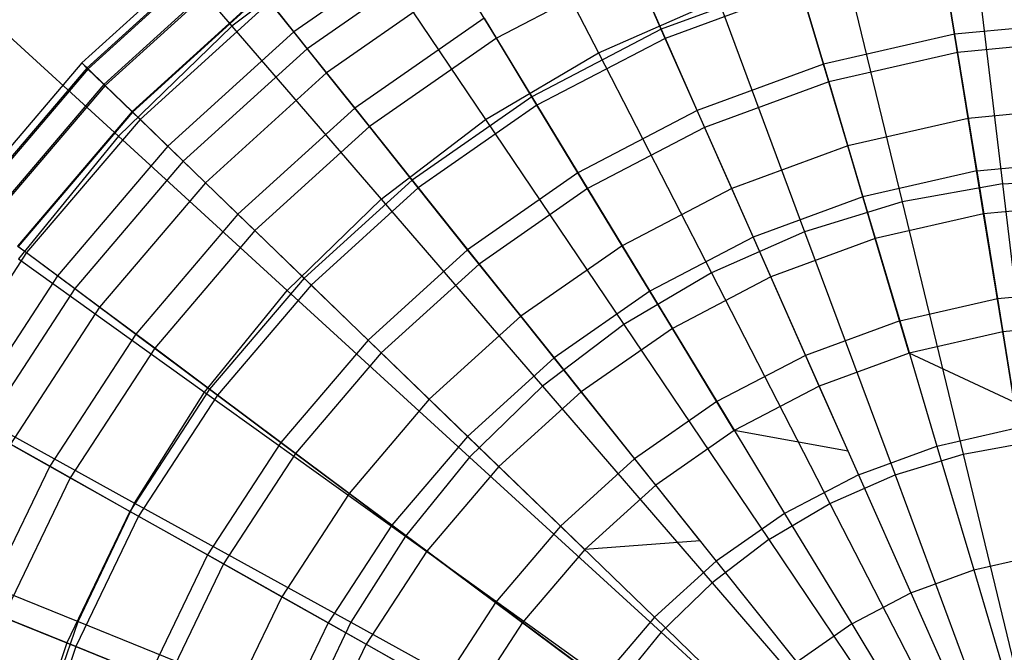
# Model space of a CAD drawing. Extents: x -6 to 6.5, y 0.1 to 12.5.
# Tile 31 of 44: x -1 to 0.2, y 6 to 6.8. Entities that reach past the tile are written whole.
import ezdxf

# ---------------------------------------------------------------- set-up
doc = ezdxf.new("R2010")
doc.units = 0
doc.header["$LTSCALE"] = 2.54
doc.layers.get('0').update_dxf_attribs({"color": 13, "linetype": 'CONTINUOUS'})

# ---------------------------------------------------------------- blocks, each defined once
blk = doc.blocks.new('GRUPUJ_1')
at = {"color": 0}
for p, q in [((5.4974, 6.9164, 17.6751), (5.6262, 6.6653, 17.806)), ((5.4974, 6.9164, 17.6751), (5.6262, 6.6653, 17.806)), ((5.0074, 6.8919, 17.528), (5.174, 6.6985, 17.6751)), ((5.0074, 6.8919, 17.528), (5.174, 6.6985, 17.6751)), ((5.3292, 6.817, 17.6751), (5.174, 6.6985, 17.6751)), ((5.3292, 6.817, 17.6751), (5.174, 6.6985, 17.6751)), ((5.3292, 6.817, 17.6751), (5.4868, 6.583, 17.806)), ((5.3292, 6.817, 17.6751), (5.4868, 6.583, 17.806)), ((5.1582, 6.8069, 10.487), (4.9887, 6.6529, 10.487)), ((5.1582, 6.8069, 10.487), (4.9887, 6.6529, 10.487)), ((5.4226, 6.8114, 9.2006), (5.2504, 6.6913, 9.2006)), ((5.4226, 6.8114, 9.2006), (5.2504, 6.6913, 9.2006)), ((6.0884, 6.8065, 17.806), (6.1245, 6.5036, 17.9176)), ((6.0884, 6.8065, 17.806), (6.1245, 6.5036, 17.9176)), ((5.1638, 6.7999, 10.8474), (4.9951, 6.6467, 10.8474)), ((5.1638, 6.7999, 10.8474), (4.9951, 6.6467, 10.8474)), ((5.1648, 6.7985, 10.1369), (4.9964, 6.6455, 10.1369)), ((5.1648, 6.7985, 10.1369), (4.9964, 6.6455, 10.1369)), ((5.6576, 6.7985, 12.4102), (5.7036, 6.6945, 12.7823)), ((5.6576, 6.7985, 12.4102), (5.7036, 6.6945, 12.7823)), ((6.0481, 6.7967, 12.7823), (6.0692, 6.666, 13.1492)), ((6.0481, 6.7967, 12.7823), (6.0692, 6.666, 13.1492)), ((5.4364, 6.7887, 12.0372), (5.2669, 6.6705, 12.0372)), ((5.4364, 6.7887, 12.0372), (5.2669, 6.6705, 12.0372)), ((6.0656, 6.6883, 8.3491), (6.05, 6.7847, 8.521)), ((6.0656, 6.6883, 8.3491), (6.05, 6.7847, 8.521)), ((5.1819, 6.7772, 11.2139), (5.016, 6.6265, 11.2139)), ((5.1819, 6.7772, 11.2139), (5.016, 6.6265, 11.2139)), ((5.1831, 6.7756, 9.8025), (5.0174, 6.6251, 9.8025)), ((5.1831, 6.7756, 9.8025), (5.0174, 6.6251, 9.8025)), ((5.6694, 6.7718, 8.7333), (5.5002, 6.6835, 8.7333)), ((5.6694, 6.7718, 8.7333), (5.5002, 6.6835, 8.7333)), ((5.7085, 6.6833, 8.521), (5.6694, 6.7718, 8.7333)), ((5.7085, 6.6833, 8.521), (5.6694, 6.7718, 8.7333)), ((5.9291, 6.7779, 17.806), (6.0008, 6.4814, 17.9176)), ((5.9291, 6.7779, 17.806), (6.0008, 6.4814, 17.9176)), ((5.4562, 6.7561, 8.9703), (5.2907, 6.6407, 8.9703)), ((5.4562, 6.7561, 8.9703), (5.2907, 6.6407, 8.9703)), ((5.5002, 6.6835, 8.7333), (5.4562, 6.7561, 8.9703)), ((5.5002, 6.6835, 8.7333), (5.4562, 6.7561, 8.9703)), ((5.8725, 6.7567, 12.7823), (5.7036, 6.6945, 12.7823)), ((5.8725, 6.7567, 12.7823), (5.7036, 6.6945, 12.7823)), ((5.8725, 6.7567, 12.7823), (5.9102, 6.6298, 13.1492)), ((5.8725, 6.7567, 12.7823), (5.9102, 6.6298, 13.1492)), ((5.876, 6.745, 8.521), (5.7085, 6.6833, 8.521)), ((5.876, 6.745, 8.521), (5.7085, 6.6833, 8.521)), ((5.9038, 6.6514, 8.3491), (5.876, 6.745, 8.521)), ((5.9038, 6.6514, 8.3491), (5.876, 6.745, 8.521)), ((4.8456, 6.7348, 17.528), (5.0339, 6.5625, 17.6751)), ((4.8456, 6.7348, 17.528), (5.0339, 6.5625, 17.6751)), ((5.212, 6.7394, 9.4892), (5.0507, 6.5929, 9.4892)), ((5.212, 6.7394, 9.4892), (5.0507, 6.5929, 9.4892)), ((5.2125, 6.7387, 11.5838), (5.0513, 6.5923, 11.5838)), ((5.2125, 6.7387, 11.5838), (5.0513, 6.5923, 11.5838)), ((5.2504, 6.6913, 9.2006), (5.212, 6.7394, 9.4892)), ((5.2504, 6.6913, 9.2006), (5.212, 6.7394, 9.4892)), ((5.6262, 6.6653, 17.806), (5.7743, 6.7306, 17.806)), ((5.6262, 6.6653, 17.806), (5.7743, 6.7306, 17.806)), ((5.7743, 6.7306, 17.806), (5.8805, 6.4446, 17.9176)), ((5.7743, 6.7306, 17.806), (5.8805, 6.4446, 17.9176)), ((5.2206, 6.7286, 11.6623), (5.0606, 6.5832, 11.6623)), ((5.2206, 6.7286, 11.6623), (5.0606, 6.5832, 11.6623)), ((5.2206, 6.7286, 11.6623), (5.2669, 6.6705, 12.0372)), ((5.2206, 6.7286, 11.6623), (5.2669, 6.6705, 12.0372)), ((5.4851, 6.7084, 12.4102), (5.3255, 6.5971, 12.4102)), ((5.4851, 6.7084, 12.4102), (5.3255, 6.5971, 12.4102)), ((5.4851, 6.7084, 12.4102), (5.544, 6.6112, 12.7823)), ((5.4851, 6.7084, 12.4102), (5.544, 6.6112, 12.7823)), ((5.174, 6.6985, 17.6751), (5.0339, 6.5625, 17.6751)), ((5.174, 6.6985, 17.6751), (5.0339, 6.5625, 17.6751)), ((5.174, 6.6985, 17.6751), (5.3582, 6.4848, 17.806)), ((5.174, 6.6985, 17.6751), (5.3582, 6.4848, 17.806)), ((5.7036, 6.6945, 12.7823), (5.544, 6.6112, 12.7823)), ((5.7036, 6.6945, 12.7823), (5.544, 6.6112, 12.7823)), ((5.7036, 6.6945, 12.7823), (5.7572, 6.5734, 13.1492)), ((5.7036, 6.6945, 12.7823), (5.7572, 6.5734, 13.1492)), ((6.2308, 6.7043, 8.3491), (6.0656, 6.6883, 8.3491)), ((6.2308, 6.7043, 8.3491), (6.0656, 6.6883, 8.3491)), ((5.2504, 6.6913, 9.2006), (5.0949, 6.5501, 9.2006)), ((5.2504, 6.6913, 9.2006), (5.0949, 6.5501, 9.2006)), ((5.2907, 6.6407, 8.9703), (5.2504, 6.6913, 9.2006)), ((5.2907, 6.6407, 8.9703), (5.2504, 6.6913, 9.2006)), ((5.5002, 6.6835, 8.7333), (5.3437, 6.5743, 8.7333)), ((5.5002, 6.6835, 8.7333), (5.3437, 6.5743, 8.7333)), ((5.5503, 6.6008, 8.521), (5.5002, 6.6835, 8.7333)), ((5.5503, 6.6008, 8.521), (5.5002, 6.6835, 8.7333)), ((5.7085, 6.6833, 8.521), (5.5503, 6.6008, 8.521)), ((5.7085, 6.6833, 8.521), (5.5503, 6.6008, 8.521)), ((5.748, 6.5941, 8.3491), (5.7085, 6.6833, 8.521)), ((5.748, 6.5941, 8.3491), (5.7085, 6.6833, 8.521)), ((6.0656, 6.6883, 8.3491), (5.9038, 6.6514, 8.3491)), ((6.0656, 6.6883, 8.3491), (5.9038, 6.6514, 8.3491)), ((6.0824, 6.5844, 8.1971), (6.0656, 6.6883, 8.3491)), ((6.0824, 6.5844, 8.1971), (6.0656, 6.6883, 8.3491)), ((6.2315, 6.6817, 13.1492), (6.0692, 6.666, 13.1492)), ((6.2315, 6.6817, 13.1492), (6.0692, 6.666, 13.1492)), ((5.2669, 6.6705, 12.0372), (5.114, 6.5316, 12.0372)), ((5.2669, 6.6705, 12.0372), (5.114, 6.5316, 12.0372)), ((5.2669, 6.6705, 12.0372), (5.3255, 6.5971, 12.4102)), ((5.2669, 6.6705, 12.0372), (5.3255, 6.5971, 12.4102)), ((5.4868, 6.583, 17.806), (5.6262, 6.6653, 17.806)), ((5.4868, 6.583, 17.806), (5.6262, 6.6653, 17.806)), ((5.6262, 6.6653, 17.806), (5.7655, 6.394, 17.9176)), ((5.6262, 6.6653, 17.806), (5.7655, 6.394, 17.9176)), ((6.0692, 6.666, 13.1492), (5.9102, 6.6298, 13.1492)), ((6.0692, 6.666, 13.1492), (5.9102, 6.6298, 13.1492)), ((6.0692, 6.666, 13.1492), (6.0929, 6.5196, 13.5033)), ((6.0692, 6.666, 13.1492), (6.0929, 6.5196, 13.5033)), ((4.9887, 6.6529, 10.487), (4.8403, 6.4786, 10.487)), ((4.9887, 6.6529, 10.487), (4.8403, 6.4786, 10.487)), ((4.9951, 6.6467, 10.8474), (4.8474, 6.4732, 10.8474)), ((4.9951, 6.6467, 10.8474), (4.8474, 6.4732, 10.8474)), ((4.9964, 6.6455, 10.1369), (4.8488, 6.4722, 10.1369)), ((4.9964, 6.6455, 10.1369), (4.8488, 6.4722, 10.1369)), ((4.9887, 6.6529, 10.487), (4.9951, 6.6467, 10.8474)), ((4.9964, 6.6455, 10.1369), (4.9887, 6.6529, 10.487)), ((4.9887, 6.6529, 10.487), (4.9951, 6.6467, 10.8474)), ((4.9964, 6.6455, 10.1369), (4.9887, 6.6529, 10.487)), ((4.9951, 6.6467, 10.8474), (5.016, 6.6265, 11.2139)), ((4.9951, 6.6467, 10.8474), (5.016, 6.6265, 11.2139)), ((5.0174, 6.6251, 9.8025), (4.9964, 6.6455, 10.1369)), ((5.0174, 6.6251, 9.8025), (4.9964, 6.6455, 10.1369)), ((5.9038, 6.6514, 8.3491), (5.748, 6.5941, 8.3491)), ((5.9038, 6.6514, 8.3491), (5.748, 6.5941, 8.3491)), ((5.9337, 6.5505, 8.1971), (5.9038, 6.6514, 8.3491)), ((5.9337, 6.5505, 8.1971), (5.9038, 6.6514, 8.3491)), ((5.2907, 6.6407, 8.9703), (5.1414, 6.5051, 8.9703)), ((5.2907, 6.6407, 8.9703), (5.1414, 6.5051, 8.9703)), ((5.3437, 6.5743, 8.7333), (5.2907, 6.6407, 8.9703)), ((5.3437, 6.5743, 8.7333), (5.2907, 6.6407, 8.9703)), ((5.016, 6.6265, 11.2139), (4.8707, 6.4559, 11.2139)), ((5.016, 6.6265, 11.2139), (4.8707, 6.4559, 11.2139)), ((5.0174, 6.6251, 9.8025), (4.8723, 6.4547, 9.8025)), ((5.0174, 6.6251, 9.8025), (4.8723, 6.4547, 9.8025)), ((5.016, 6.6265, 11.2139), (5.0513, 6.5923, 11.5838)), ((5.016, 6.6265, 11.2139), (5.0513, 6.5923, 11.5838)), ((5.0507, 6.5929, 9.4892), (5.0174, 6.6251, 9.8025)), ((5.0507, 6.5929, 9.4892), (5.0174, 6.6251, 9.8025)), ((5.9102, 6.6298, 13.1492), (5.7572, 6.5734, 13.1492)), ((5.9102, 6.6298, 13.1492), (5.7572, 6.5734, 13.1492)), ((5.9102, 6.6298, 13.1492), (5.9524, 6.4875, 13.5033)), ((5.9102, 6.6298, 13.1492), (5.9524, 6.4875, 13.5033)), ((5.544, 6.6112, 12.7823), (5.3963, 6.5082, 12.7823)), ((5.544, 6.6112, 12.7823), (5.3963, 6.5082, 12.7823)), ((5.544, 6.6112, 12.7823), (5.6126, 6.498, 13.1492)), ((5.544, 6.6112, 12.7823), (5.6126, 6.498, 13.1492)), ((5.3255, 6.5971, 12.4102), (5.1814, 6.4663, 12.4102)), ((5.3255, 6.5971, 12.4102), (5.1814, 6.4663, 12.4102)), ((5.3255, 6.5971, 12.4102), (5.3963, 6.5082, 12.7823)), ((5.3255, 6.5971, 12.4102), (5.3963, 6.5082, 12.7823)), ((5.5503, 6.6008, 8.521), (5.4039, 6.4987, 8.521)), ((5.5503, 6.6008, 8.521), (5.4039, 6.4987, 8.521)), ((5.6009, 6.5173, 8.3491), (5.5503, 6.6008, 8.521)), ((5.6009, 6.5173, 8.3491), (5.5503, 6.6008, 8.521)), ((6.2341, 6.5991, 8.1971), (6.0824, 6.5844, 8.1971)), ((6.2341, 6.5991, 8.1971), (6.0824, 6.5844, 8.1971)), ((5.0507, 6.5929, 9.4892), (4.9094, 6.4269, 9.4892)), ((5.0507, 6.5929, 9.4892), (4.9094, 6.4269, 9.4892)), ((5.0513, 6.5923, 11.5838), (4.9101, 6.4264, 11.5838)), ((5.0513, 6.5923, 11.5838), (4.9101, 6.4264, 11.5838)), ((5.0949, 6.5501, 9.2006), (5.0507, 6.5929, 9.4892)), ((5.0949, 6.5501, 9.2006), (5.0507, 6.5929, 9.4892)), ((5.0513, 6.5923, 11.5838), (5.0606, 6.5832, 11.6623)), ((5.0513, 6.5923, 11.5838), (5.0606, 6.5832, 11.6623)), ((5.748, 6.5941, 8.3491), (5.6009, 6.5173, 8.3491)), ((5.748, 6.5941, 8.3491), (5.6009, 6.5173, 8.3491)), ((5.7906, 6.4979, 8.1971), (5.748, 6.5941, 8.3491)), ((5.7906, 6.4979, 8.1971), (5.748, 6.5941, 8.3491)), ((6.0824, 6.5844, 8.1971), (5.9337, 6.5505, 8.1971)), ((6.0824, 6.5844, 8.1971), (5.9337, 6.5505, 8.1971)), ((6.1014, 6.4666, 8.0529), (6.0824, 6.5844, 8.1971)), ((6.1014, 6.4666, 8.0529), (6.0824, 6.5844, 8.1971)), ((5.0606, 6.5832, 11.6623), (4.9205, 6.4187, 11.6623)), ((5.0606, 6.5832, 11.6623), (4.9205, 6.4187, 11.6623)), ((5.0606, 6.5832, 11.6623), (5.114, 6.5316, 12.0372)), ((5.0606, 6.5832, 11.6623), (5.114, 6.5316, 12.0372)), ((5.3437, 6.5743, 8.7333), (5.2024, 6.446, 8.7333)), ((5.3437, 6.5743, 8.7333), (5.2024, 6.446, 8.7333)), ((5.4039, 6.4987, 8.521), (5.3437, 6.5743, 8.7333)), ((5.4039, 6.4987, 8.521), (5.3437, 6.5743, 8.7333)), ((5.3582, 6.4848, 17.806), (5.4868, 6.583, 17.806)), ((5.3582, 6.4848, 17.806), (5.4868, 6.583, 17.806)), ((5.4868, 6.583, 17.806), (5.6573, 6.33, 17.9176)), ((5.4868, 6.583, 17.806), (5.6573, 6.33, 17.9176)), ((5.7572, 6.5734, 13.1492), (5.6126, 6.498, 13.1492)), ((5.7572, 6.5734, 13.1492), (5.6126, 6.498, 13.1492)), ((5.7572, 6.5734, 13.1492), (5.8172, 6.4378, 13.5033)), ((5.7572, 6.5734, 13.1492), (5.8172, 6.4378, 13.5033)), ((5.0339, 6.5625, 17.6751), (4.9108, 6.4109, 17.6751)), ((5.0339, 6.5625, 17.6751), (4.9108, 6.4109, 17.6751)), ((5.0339, 6.5625, 17.6751), (5.2421, 6.3721, 17.806)), ((5.0339, 6.5625, 17.6751), (5.2421, 6.3721, 17.806)), ((5.0949, 6.5501, 9.2006), (4.9587, 6.3902, 9.2006)), ((5.0949, 6.5501, 9.2006), (4.9587, 6.3902, 9.2006)), ((5.1414, 6.5051, 8.9703), (5.0949, 6.5501, 9.2006)), ((5.1414, 6.5051, 8.9703), (5.0949, 6.5501, 9.2006)), ((5.9337, 6.5505, 8.1971), (5.7906, 6.4979, 8.1971)), ((5.9337, 6.5505, 8.1971), (5.7906, 6.4979, 8.1971)), ((5.9677, 6.436, 8.0529), (5.9337, 6.5505, 8.1971)), ((5.9677, 6.436, 8.0529), (5.9337, 6.5505, 8.1971)), ((5.114, 6.5316, 12.0372), (4.98, 6.3743, 12.0372)), ((5.114, 6.5316, 12.0372), (4.98, 6.3743, 12.0372)), ((5.114, 6.5316, 12.0372), (5.1814, 6.4663, 12.4102)), ((5.114, 6.5316, 12.0372), (5.1814, 6.4663, 12.4102)), ((6.0929, 6.5196, 13.5033), (6.2363, 6.5334, 13.5033)), ((6.0929, 6.5196, 13.5033), (6.2363, 6.5334, 13.5033)), ((5.6009, 6.5173, 8.3491), (5.4648, 6.4224, 8.3491)), ((5.6009, 6.5173, 8.3491), (5.4648, 6.4224, 8.3491)), ((5.6555, 6.4273, 8.1971), (5.6009, 6.5173, 8.3491)), ((5.6555, 6.4273, 8.1971), (5.6009, 6.5173, 8.3491)), ((6.0929, 6.5196, 13.5033), (5.9524, 6.4875, 13.5033)), ((6.0929, 6.5196, 13.5033), (5.9524, 6.4875, 13.5033)), ((6.0929, 6.5196, 13.5033), (6.1183, 6.3621, 13.8336)), ((6.0929, 6.5196, 13.5033), (6.1183, 6.3621, 13.8336)), ((5.1414, 6.5051, 8.9703), (5.0106, 6.3514, 8.9703)), ((5.1414, 6.5051, 8.9703), (5.0106, 6.3514, 8.9703)), ((5.2024, 6.446, 8.7333), (5.1414, 6.5051, 8.9703)), ((5.2024, 6.446, 8.7333), (5.1414, 6.5051, 8.9703)), ((5.3963, 6.5082, 12.7823), (5.2631, 6.3872, 12.7823)), ((5.3963, 6.5082, 12.7823), (5.2631, 6.3872, 12.7823)), ((5.3963, 6.5082, 12.7823), (5.4789, 6.4047, 13.1492)), ((5.3963, 6.5082, 12.7823), (5.4789, 6.4047, 13.1492)), ((6.1245, 6.5036, 17.9176), (6.0008, 6.4814, 17.9176)), ((6.1245, 6.5036, 17.9176), (6.0008, 6.4814, 17.9176)), ((6.1245, 6.5036, 17.9176), (6.25, 6.511, 17.9176)), ((6.1245, 6.5036, 17.9176), (6.25, 6.511, 17.9176)), ((6.1245, 6.5036, 17.9176), (6.1624, 6.1856, 18.0061)), ((6.1245, 6.5036, 17.9176), (6.1624, 6.1856, 18.0061)), ((5.4039, 6.4987, 8.521), (5.2718, 6.3787, 8.521)), ((5.4039, 6.4987, 8.521), (5.2718, 6.3787, 8.521)), ((5.4648, 6.4224, 8.3491), (5.4039, 6.4987, 8.521)), ((5.4648, 6.4224, 8.3491), (5.4039, 6.4987, 8.521)), ((5.6126, 6.498, 13.1492), (5.4789, 6.4047, 13.1492)), ((5.6126, 6.498, 13.1492), (5.4789, 6.4047, 13.1492)), ((5.6126, 6.498, 13.1492), (5.6895, 6.3711, 13.5033)), ((5.6126, 6.498, 13.1492), (5.6895, 6.3711, 13.5033)), ((5.7906, 6.4979, 8.1971), (5.6555, 6.4273, 8.1971)), ((5.7906, 6.4979, 8.1971), (5.6555, 6.4273, 8.1971)), ((5.839, 6.3887, 8.0529), (5.7906, 6.4979, 8.1971)), ((5.839, 6.3887, 8.0529), (5.7906, 6.4979, 8.1971)), ((5.9524, 6.4875, 13.5033), (5.8172, 6.4378, 13.5033)), ((5.9524, 6.4875, 13.5033), (5.8172, 6.4378, 13.5033)), ((5.9524, 6.4875, 13.5033), (5.9978, 6.3346, 13.8336)), ((5.9524, 6.4875, 13.5033), (5.9978, 6.3346, 13.8336)), ((5.2421, 6.3721, 17.806), (5.3582, 6.4848, 17.806)), ((5.2421, 6.3721, 17.806), (5.3582, 6.4848, 17.806)), ((5.3582, 6.4848, 17.806), (5.5573, 6.2538, 17.9176)), ((5.3582, 6.4848, 17.806), (5.5573, 6.2538, 17.9176)), ((6.0008, 6.4814, 17.9176), (5.8805, 6.4446, 17.9176)), ((6.0008, 6.4814, 17.9176), (5.8805, 6.4446, 17.9176)), ((6.0008, 6.4814, 17.9176), (6.076, 6.17, 18.0061)), ((6.0008, 6.4814, 17.9176), (6.076, 6.17, 18.0061)), ((6.238, 6.4797, 8.0529), (6.1014, 6.4666, 8.0529)), ((6.238, 6.4797, 8.0529), (6.1014, 6.4666, 8.0529)), ((5.1814, 6.4663, 12.4102), (5.0553, 6.3181, 12.4102)), ((5.1814, 6.4663, 12.4102), (5.0553, 6.3181, 12.4102)), ((5.1814, 6.4663, 12.4102), (5.2631, 6.3872, 12.7823)), ((5.1814, 6.4663, 12.4102), (5.2631, 6.3872, 12.7823)), ((6.1014, 6.4666, 8.0529), (5.9677, 6.436, 8.0529)), ((6.1014, 6.4666, 8.0529), (5.9677, 6.436, 8.0529)), ((6.125, 6.3211, 7.8912), (6.1014, 6.4666, 8.0529)), ((6.125, 6.3211, 7.8912), (6.1014, 6.4666, 8.0529)), ((5.2024, 6.446, 8.7333), (5.0787, 6.3007, 8.7333)), ((5.2024, 6.446, 8.7333), (5.0787, 6.3007, 8.7333)), ((5.2718, 6.3787, 8.521), (5.2024, 6.446, 8.7333)), ((5.2718, 6.3787, 8.521), (5.2024, 6.446, 8.7333)), ((5.8805, 6.4446, 17.9176), (5.7655, 6.394, 17.9176)), ((5.8805, 6.4446, 17.9176), (5.7655, 6.394, 17.9176)), ((5.8805, 6.4446, 17.9176), (5.9921, 6.1444, 18.0061)), ((5.8805, 6.4446, 17.9176), (5.9921, 6.1444, 18.0061)), ((4.9587, 6.3902, 9.2006), (4.9094, 6.4269, 9.4892)), ((4.9587, 6.3902, 9.2006), (4.9094, 6.4269, 9.4892)), ((4.9101, 6.4264, 11.5838), (4.9205, 6.4187, 11.6623)), ((4.9101, 6.4264, 11.5838), (4.9205, 6.4187, 11.6623)), ((5.6555, 6.4273, 8.1971), (5.5304, 6.3401, 8.1971)), ((5.6555, 6.4273, 8.1971), (5.5304, 6.3401, 8.1971)), ((5.7174, 6.3252, 8.0529), (5.6555, 6.4273, 8.1971)), ((5.7174, 6.3252, 8.0529), (5.6555, 6.4273, 8.1971)), ((5.8172, 6.4378, 13.5033), (5.6895, 6.3711, 13.5033)), ((5.8172, 6.4378, 13.5033), (5.6895, 6.3711, 13.5033)), ((5.8172, 6.4378, 13.5033), (5.8818, 6.2919, 13.8336)), ((5.8172, 6.4378, 13.5033), (5.8818, 6.2919, 13.8336)), ((5.9677, 6.436, 8.0529), (5.839, 6.3887, 8.0529)), ((5.9677, 6.436, 8.0529), (5.839, 6.3887, 8.0529)), ((6.0096, 6.2947, 7.8912), (5.9677, 6.436, 8.0529)), ((6.0096, 6.2947, 7.8912), (5.9677, 6.436, 8.0529)), ((4.9205, 6.4187, 11.6623), (4.8026, 6.2375, 11.6623)), ((4.9205, 6.4187, 11.6623), (4.8026, 6.2375, 11.6623)), ((4.9205, 6.4187, 11.6623), (4.98, 6.3743, 12.0372)), ((4.9205, 6.4187, 11.6623), (4.98, 6.3743, 12.0372)), ((5.4648, 6.4224, 8.3491), (5.3419, 6.3108, 8.3491)), ((5.4648, 6.4224, 8.3491), (5.3419, 6.3108, 8.3491)), ((5.5304, 6.3401, 8.1971), (5.4648, 6.4224, 8.3491)), ((5.5304, 6.3401, 8.1971), (5.4648, 6.4224, 8.3491)), ((4.9108, 6.4109, 17.6751), (5.1401, 6.2464, 17.806)), ((4.9108, 6.4109, 17.6751), (5.1401, 6.2464, 17.806)), ((5.4789, 6.4047, 13.1492), (5.3582, 6.2951, 13.1492)), ((5.4789, 6.4047, 13.1492), (5.3582, 6.2951, 13.1492)), ((5.4789, 6.4047, 13.1492), (5.5714, 6.2887, 13.5033)), ((5.4789, 6.4047, 13.1492), (5.5714, 6.2887, 13.5033)), ((4.9587, 6.3902, 9.2006), (4.8442, 6.2141, 9.2006)), ((4.9587, 6.3902, 9.2006), (4.8442, 6.2141, 9.2006)), ((5.0106, 6.3514, 8.9703), (4.9587, 6.3902, 9.2006)), ((5.0106, 6.3514, 8.9703), (4.9587, 6.3902, 9.2006)), ((5.7655, 6.394, 17.9176), (5.6573, 6.33, 17.9176)), ((5.7655, 6.394, 17.9176), (5.6573, 6.33, 17.9176)), ((5.7655, 6.394, 17.9176), (5.9117, 6.109, 18.0061)), ((5.7655, 6.394, 17.9176), (5.9117, 6.109, 18.0061)), ((5.2631, 6.3872, 12.7823), (5.1464, 6.2501, 12.7823)), ((5.2631, 6.3872, 12.7823), (5.1464, 6.2501, 12.7823)), ((5.2718, 6.3787, 8.521), (5.1562, 6.2428, 8.521)), ((5.2718, 6.3787, 8.521), (5.1562, 6.2428, 8.521)), ((5.2631, 6.3872, 12.7823), (5.3582, 6.2951, 13.1492)), ((5.2631, 6.3872, 12.7823), (5.3582, 6.2951, 13.1492)), ((5.3419, 6.3108, 8.3491), (5.2718, 6.3787, 8.521)), ((5.3419, 6.3108, 8.3491), (5.2718, 6.3787, 8.521)), ((5.839, 6.3887, 8.0529), (5.7174, 6.3252, 8.0529)), ((5.839, 6.3887, 8.0529), (5.7174, 6.3252, 8.0529)), ((5.8986, 6.2539, 7.8912), (5.839, 6.3887, 8.0529)), ((5.8986, 6.2539, 7.8912), (5.839, 6.3887, 8.0529)), ((4.98, 6.3743, 12.0372), (4.8673, 6.2011, 12.0372)), ((4.98, 6.3743, 12.0372), (4.8673, 6.2011, 12.0372)), ((4.98, 6.3743, 12.0372), (5.0553, 6.3181, 12.4102)), ((4.98, 6.3743, 12.0372), (5.0553, 6.3181, 12.4102)), ((5.1401, 6.2464, 17.806), (5.2421, 6.3721, 17.806)), ((5.1401, 6.2464, 17.806), (5.2421, 6.3721, 17.806)), ((5.2421, 6.3721, 17.806), (5.4671, 6.1662, 17.9176)), ((5.2421, 6.3721, 17.806), (5.4671, 6.1662, 17.9176)), ((5.6895, 6.3711, 13.5033), (5.5714, 6.2887, 13.5033)), ((5.6895, 6.3711, 13.5033), (5.5714, 6.2887, 13.5033)), ((5.6895, 6.3711, 13.5033), (5.7722, 6.2348, 13.8336)), ((5.6895, 6.3711, 13.5033), (5.7722, 6.2348, 13.8336)), ((6.1183, 6.3621, 13.8336), (6.2414, 6.374, 13.8336)), ((6.1183, 6.3621, 13.8336), (6.2414, 6.374, 13.8336)), ((5.9978, 6.3346, 13.8336), (6.1183, 6.3621, 13.8336)), ((5.9978, 6.3346, 13.8336), (6.1183, 6.3621, 13.8336)), ((6.1183, 6.3621, 13.8336), (6.1441, 6.2028, 14.1239)), ((6.1183, 6.3621, 13.8336), (6.1441, 6.2028, 14.1239)), ((5.0106, 6.3514, 8.9703), (4.9006, 6.1824, 8.9703)), ((5.0106, 6.3514, 8.9703), (4.9006, 6.1824, 8.9703)), ((5.0787, 6.3007, 8.7333), (5.0106, 6.3514, 8.9703)), ((5.0787, 6.3007, 8.7333), (5.0106, 6.3514, 8.9703)), ((5.5304, 6.3401, 8.1971), (5.4175, 6.2376, 8.1971)), ((5.5304, 6.3401, 8.1971), (5.4175, 6.2376, 8.1971)), ((5.6049, 6.2467, 8.0529), (5.5304, 6.3401, 8.1971)), ((5.6049, 6.2467, 8.0529), (5.5304, 6.3401, 8.1971)), ((5.6573, 6.33, 17.9176), (5.5573, 6.2538, 17.9176)), ((5.6573, 6.33, 17.9176), (5.5573, 6.2538, 17.9176)), ((5.6573, 6.33, 17.9176), (5.8362, 6.0644, 18.0061)), ((5.6573, 6.33, 17.9176), (5.8362, 6.0644, 18.0061)), ((5.9978, 6.3346, 13.8336), (5.8818, 6.2919, 13.8336)), ((5.9978, 6.3346, 13.8336), (5.8818, 6.2919, 13.8336)), ((5.9978, 6.3346, 13.8336), (6.0437, 6.1799, 14.1239)), ((5.9978, 6.3346, 13.8336), (6.0437, 6.1799, 14.1239)), ((6.2427, 6.3324, 7.8912), (6.125, 6.3211, 7.8912)), ((5.0553, 6.3181, 12.4102), (4.9491, 6.155, 12.4102)), ((5.0553, 6.3181, 12.4102), (4.9491, 6.155, 12.4102)), ((5.0553, 6.3181, 12.4102), (5.1464, 6.2501, 12.7823)), ((5.0553, 6.3181, 12.4102), (5.1464, 6.2501, 12.7823)), ((5.7174, 6.3252, 8.0529), (5.6049, 6.2467, 8.0529)), ((5.7174, 6.3252, 8.0529), (5.6049, 6.2467, 8.0529)), ((5.7938, 6.1992, 7.8912), (5.7174, 6.3252, 8.0529)), ((5.7938, 6.1992, 7.8912), (5.7174, 6.3252, 8.0529)), ((6.125, 6.3211, 7.8912), (6.0096, 6.2947, 7.8912)), ((6.125, 6.3211, 7.8912), (6.0096, 6.2947, 7.8912)), ((6.139, 6.2341, 7.7802), (6.125, 6.3211, 7.8912)), ((5.3419, 6.3108, 8.3491), (5.2344, 6.1845, 8.3491)), ((5.3419, 6.3108, 8.3491), (5.2344, 6.1845, 8.3491)), ((5.4175, 6.2376, 8.1971), (5.3419, 6.3108, 8.3491)), ((5.4175, 6.2376, 8.1971), (5.3419, 6.3108, 8.3491)), ((5.0787, 6.3007, 8.7333), (4.9745, 6.1407, 8.7333)), ((5.0787, 6.3007, 8.7333), (4.9745, 6.1407, 8.7333)), ((5.1562, 6.2428, 8.521), (5.0787, 6.3007, 8.7333)), ((5.1562, 6.2428, 8.521), (5.0787, 6.3007, 8.7333)), ((5.3582, 6.2951, 13.1492), (5.2525, 6.1709, 13.1492)), ((5.3582, 6.2951, 13.1492), (5.2525, 6.1709, 13.1492)), ((5.3582, 6.2951, 13.1492), (5.4648, 6.1919, 13.5033)), ((5.3582, 6.2951, 13.1492), (5.4648, 6.1919, 13.5033)), ((6.0096, 6.2947, 7.8912), (5.8986, 6.2539, 7.8912)), ((6.139, 6.2341, 7.7802), (6.0096, 6.2947, 7.8912)), ((5.5714, 6.2887, 13.5033), (5.4648, 6.1919, 13.5033)), ((5.5714, 6.2887, 13.5033), (5.4648, 6.1919, 13.5033)), ((5.5714, 6.2887, 13.5033), (5.6708, 6.164, 13.8336)), ((5.5714, 6.2887, 13.5033), (5.6708, 6.164, 13.8336)), ((5.8818, 6.2919, 13.8336), (5.7722, 6.2348, 13.8336)), ((5.8818, 6.2919, 13.8336), (5.7722, 6.2348, 13.8336)), ((5.8818, 6.2919, 13.8336), (5.9471, 6.1443, 14.1239)), ((5.8818, 6.2919, 13.8336), (5.9471, 6.1443, 14.1239)), ((4.8066, 6.2457, 17.6751), (5.0537, 6.1095, 17.806)), ((4.8066, 6.2457, 17.6751), (5.0537, 6.1095, 17.806)), ((5.1464, 6.2501, 12.7823), (5.0482, 6.0992, 12.7823)), ((5.1464, 6.2501, 12.7823), (5.0482, 6.0992, 12.7823)), ((5.0537, 6.1095, 17.806), (5.1401, 6.2464, 17.806)), ((5.0537, 6.1095, 17.806), (5.1401, 6.2464, 17.806)), ((5.1401, 6.2464, 17.806), (5.3879, 6.0686, 17.9176)), ((5.1401, 6.2464, 17.806), (5.3879, 6.0686, 17.9176)), ((5.1464, 6.2501, 12.7823), (5.2525, 6.1709, 13.1492)), ((5.1464, 6.2501, 12.7823), (5.2525, 6.1709, 13.1492)), ((5.5573, 6.2538, 17.9176), (5.4671, 6.1662, 17.9176)), ((5.5573, 6.2538, 17.9176), (5.4671, 6.1662, 17.9176)), ((5.6049, 6.2467, 8.0529), (5.5033, 6.1545, 8.0529)), ((5.6049, 6.2467, 8.0529), (5.5033, 6.1545, 8.0529)), ((5.5573, 6.2538, 17.9176), (5.7664, 6.0111, 18.0061)), ((5.5573, 6.2538, 17.9176), (5.7664, 6.0111, 18.0061)), ((5.6968, 6.1315, 7.8912), (5.6049, 6.2467, 8.0529)), ((5.6968, 6.1315, 7.8912), (5.6049, 6.2467, 8.0529)), ((5.8986, 6.2539, 7.8912), (5.7938, 6.1992, 7.8912)), ((5.8986, 6.2539, 7.8912), (5.7938, 6.1992, 7.8912)), ((5.9343, 6.1734, 7.7802), (5.8986, 6.2539, 7.8912)), ((5.1562, 6.2428, 8.521), (5.0588, 6.0933, 8.521)), ((5.1562, 6.2428, 8.521), (5.0588, 6.0933, 8.521)), ((5.2344, 6.1845, 8.3491), (5.1562, 6.2428, 8.521)), ((5.2344, 6.1845, 8.3491), (5.1562, 6.2428, 8.521)), ((5.4175, 6.2376, 8.1971), (5.3187, 6.1215, 8.1971)), ((5.4175, 6.2376, 8.1971), (5.3187, 6.1215, 8.1971)), ((5.5033, 6.1545, 8.0529), (5.4175, 6.2376, 8.1971)), ((5.5033, 6.1545, 8.0529), (5.4175, 6.2376, 8.1971)), ((5.7722, 6.2348, 13.8336), (5.6708, 6.164, 13.8336)), ((5.7722, 6.2348, 13.8336), (5.6708, 6.164, 13.8336)), ((5.7722, 6.2348, 13.8336), (5.8559, 6.0967, 14.1239)), ((5.7722, 6.2348, 13.8336), (5.8559, 6.0967, 14.1239)), ((4.9491, 6.155, 12.4102), (4.8673, 6.2011, 12.0372)), ((4.9491, 6.155, 12.4102), (4.8673, 6.2011, 12.0372)), ((5.7938, 6.1992, 7.8912), (5.6968, 6.1315, 7.8912)), ((5.9343, 6.1734, 7.7802), (5.7938, 6.1992, 7.8912)), ((6.0437, 6.1799, 14.1239), (6.1441, 6.2028, 14.1239)), ((6.0437, 6.1799, 14.1239), (6.1441, 6.2028, 14.1239)), ((5.2344, 6.1845, 8.3491), (5.1438, 6.0454, 8.3491)), ((5.2344, 6.1845, 8.3491), (5.1438, 6.0454, 8.3491)), ((5.3187, 6.1215, 8.1971), (5.2344, 6.1845, 8.3491)), ((5.3187, 6.1215, 8.1971), (5.2344, 6.1845, 8.3491)), ((5.4648, 6.1919, 13.5033), (5.3714, 6.0822, 13.5033)), ((5.4648, 6.1919, 13.5033), (5.3714, 6.0822, 13.5033)), ((5.4648, 6.1919, 13.5033), (5.5793, 6.0809, 13.8336)), ((5.4648, 6.1919, 13.5033), (5.5793, 6.0809, 13.8336)), ((6.076, 6.17, 18.0061), (6.1624, 6.1856, 18.0061)), ((6.076, 6.17, 18.0061), (6.1624, 6.1856, 18.0061)), ((4.9006, 6.1824, 8.9703), (4.9745, 6.1407, 8.7333)), ((4.9006, 6.1824, 8.9703), (4.9745, 6.1407, 8.7333)), ((5.9471, 6.1443, 14.1239), (6.0437, 6.1799, 14.1239)), ((5.9471, 6.1443, 14.1239), (6.0437, 6.1799, 14.1239)), ((6.0437, 6.1799, 14.1239), (6.0891, 6.0269, 14.3711)), ((6.0437, 6.1799, 14.1239), (6.0891, 6.0269, 14.3711)), ((5.2525, 6.1709, 13.1492), (5.1635, 6.0343, 13.1492)), ((5.2525, 6.1709, 13.1492), (5.1635, 6.0343, 13.1492)), ((5.2525, 6.1709, 13.1492), (5.3714, 6.0822, 13.5033)), ((5.2525, 6.1709, 13.1492), (5.3714, 6.0822, 13.5033)), ((5.4671, 6.1662, 17.9176), (5.3879, 6.0686, 17.9176)), ((5.4671, 6.1662, 17.9176), (5.3879, 6.0686, 17.9176)), ((5.4671, 6.1662, 17.9176), (5.7034, 5.95, 18.0061)), ((5.4671, 6.1662, 17.9176), (5.7034, 5.95, 18.0061)), ((5.6708, 6.164, 13.8336), (5.5793, 6.0809, 13.8336)), ((5.6708, 6.164, 13.8336), (5.5793, 6.0809, 13.8336)), ((5.6708, 6.164, 13.8336), (5.7715, 6.0378, 14.1239)), ((5.6708, 6.164, 13.8336), (5.7715, 6.0378, 14.1239)), ((5.9921, 6.1444, 18.0061), (6.076, 6.17, 18.0061)), ((5.9921, 6.1444, 18.0061), (6.076, 6.17, 18.0061)), ((6.076, 6.17, 18.0061), (6.1517, 5.8567, 18.0672)), ((6.076, 6.17, 18.0061), (6.1517, 5.8567, 18.0672)), ((4.9491, 6.155, 12.4102), (4.8647, 5.9797, 12.4102)), ((4.9491, 6.155, 12.4102), (4.8647, 5.9797, 12.4102)), ((5.0482, 6.0992, 12.7823), (4.9491, 6.155, 12.4102)), ((5.0482, 6.0992, 12.7823), (4.9491, 6.155, 12.4102)), ((5.5033, 6.1545, 8.0529), (5.4144, 6.0501, 8.0529)), ((5.5033, 6.1545, 8.0529), (5.4144, 6.0501, 8.0529)), ((5.6092, 6.052, 7.8912), (5.5033, 6.1545, 8.0529)), ((5.6092, 6.052, 7.8912), (5.5033, 6.1545, 8.0529)), ((4.9745, 6.1407, 8.7333), (4.8917, 5.9688, 8.7333)), ((4.9745, 6.1407, 8.7333), (4.8917, 5.9688, 8.7333)), ((4.9745, 6.1407, 8.7333), (5.0588, 6.0933, 8.521)), ((4.9745, 6.1407, 8.7333), (5.0588, 6.0933, 8.521)), ((5.9471, 6.1443, 14.1239), (5.8559, 6.0967, 14.1239)), ((5.9471, 6.1443, 14.1239), (5.8559, 6.0967, 14.1239)), ((5.9117, 6.109, 18.0061), (5.9921, 6.1444, 18.0061)), ((5.9117, 6.109, 18.0061), (5.9921, 6.1444, 18.0061)), ((5.9471, 6.1443, 14.1239), (6.0117, 5.9985, 14.3711)), ((5.9471, 6.1443, 14.1239), (6.0117, 5.9985, 14.3711)), ((5.9921, 6.1444, 18.0061), (6.1043, 5.8422, 18.0672)), ((5.9921, 6.1444, 18.0061), (6.1043, 5.8422, 18.0672)), ((5.6968, 6.1315, 7.8912), (5.6092, 6.052, 7.8912)), ((5.6968, 6.1315, 7.8912), (5.6092, 6.052, 7.8912)), ((5.7517, 6.0627, 7.7802), (5.6968, 6.1315, 7.8912)), ((5.3187, 6.1215, 8.1971), (5.2355, 5.9937, 8.1971)), ((5.3187, 6.1215, 8.1971), (5.2355, 5.9937, 8.1971)), ((5.4144, 6.0501, 8.0529), (5.3187, 6.1215, 8.1971)), ((5.4144, 6.0501, 8.0529), (5.3187, 6.1215, 8.1971)), ((5.0482, 6.0992, 12.7823), (4.9701, 5.937, 12.7823)), ((5.0482, 6.0992, 12.7823), (4.9701, 5.937, 12.7823)), ((4.9841, 5.9634, 17.806), (5.0537, 6.1095, 17.806)), ((4.9841, 5.9634, 17.806), (5.0537, 6.1095, 17.806)), ((5.1635, 6.0343, 13.1492), (5.0482, 6.0992, 12.7823)), ((5.1635, 6.0343, 13.1492), (5.0482, 6.0992, 12.7823)), ((5.0537, 6.1095, 17.806), (5.3208, 5.9623, 17.9176)), ((5.0537, 6.1095, 17.806), (5.3208, 5.9623, 17.9176)), ((5.8362, 6.0644, 18.0061), (5.9117, 6.109, 18.0061)), ((5.8362, 6.0644, 18.0061), (5.9117, 6.109, 18.0061)), ((5.9117, 6.109, 18.0061), (6.059, 5.8222, 18.0672)), ((5.9117, 6.109, 18.0061), (6.059, 5.8222, 18.0672)), ((5.0588, 6.0933, 8.521), (4.9814, 5.9325, 8.521)), ((5.0588, 6.0933, 8.521), (4.9814, 5.9325, 8.521)), ((5.0588, 6.0933, 8.521), (5.1438, 6.0454, 8.3491)), ((5.0588, 6.0933, 8.521), (5.1438, 6.0454, 8.3491)), ((5.8559, 6.0967, 14.1239), (5.7715, 6.0378, 14.1239)), ((5.8559, 6.0967, 14.1239), (5.7715, 6.0378, 14.1239)), ((5.8559, 6.0967, 14.1239), (5.9386, 5.9603, 14.3711)), ((5.8559, 6.0967, 14.1239), (5.9386, 5.9603, 14.3711)), ((5.3714, 6.0822, 13.5033), (5.2928, 5.9615, 13.5033)), ((5.3714, 6.0822, 13.5033), (5.2928, 5.9615, 13.5033)), ((5.3714, 6.0822, 13.5033), (5.4992, 5.9868, 13.8336)), ((5.3714, 6.0822, 13.5033), (5.4992, 5.9868, 13.8336)), ((5.5793, 6.0809, 13.8336), (5.4992, 5.9868, 13.8336)), ((5.5793, 6.0809, 13.8336), (5.4992, 5.9868, 13.8336)), ((5.5793, 6.0809, 13.8336), (5.6953, 5.9686, 14.1239)), ((5.5793, 6.0809, 13.8336), (5.6953, 5.9686, 14.1239)), ((4.7226, 6.0694, 17.6751), (4.9841, 5.9634, 17.806)), ((4.7226, 6.0694, 17.6751), (4.9841, 5.9634, 17.806)), ((5.3879, 6.0686, 17.9176), (5.3208, 5.9623, 17.9176)), ((5.3879, 6.0686, 17.9176), (5.3208, 5.9623, 17.9176)), ((5.3879, 6.0686, 17.9176), (5.6481, 5.8819, 18.0061)), ((5.3879, 6.0686, 17.9176), (5.6481, 5.8819, 18.0061)), ((5.7517, 6.0627, 7.7802), (5.6092, 6.052, 7.8912)), ((5.8362, 6.0644, 18.0061), (5.7664, 6.0111, 18.0061)), ((5.8362, 6.0644, 18.0061), (5.7664, 6.0111, 18.0061)), ((5.8362, 6.0644, 18.0061), (6.0163, 5.797, 18.0672)), ((5.8362, 6.0644, 18.0061), (6.0163, 5.797, 18.0672)), ((5.4144, 6.0501, 8.0529), (5.3396, 5.9351, 8.0529)), ((5.4144, 6.0501, 8.0529), (5.3396, 5.9351, 8.0529)), ((5.5325, 5.9619, 7.8912), (5.4144, 6.0501, 8.0529)), ((5.5325, 5.9619, 7.8912), (5.4144, 6.0501, 8.0529)), ((5.6092, 6.052, 7.8912), (5.5325, 5.9619, 7.8912)), ((5.1438, 6.0454, 8.3491), (5.0718, 5.8958, 8.3491)), ((5.1438, 6.0454, 8.3491), (5.0718, 5.8958, 8.3491)), ((5.1438, 6.0454, 8.3491), (5.2355, 5.9937, 8.1971)), ((5.1438, 6.0454, 8.3491), (5.2355, 5.9937, 8.1971)), ((5.7715, 6.0378, 14.1239), (5.6953, 5.9686, 14.1239)), ((5.7715, 6.0378, 14.1239), (5.6953, 5.9686, 14.1239)), ((5.7715, 6.0378, 14.1239), (5.8709, 5.9131, 14.3711)), ((5.7715, 6.0378, 14.1239), (5.8709, 5.9131, 14.3711)), ((6.0891, 6.0269, 14.3711), (6.1695, 6.0453, 14.3711)), ((6.0891, 6.0269, 14.3711), (6.1695, 6.0453, 14.3711)), ((5.1635, 6.0343, 13.1492), (5.0928, 5.8874, 13.1492)), ((5.1635, 6.0343, 13.1492), (5.0928, 5.8874, 13.1492)), ((5.2928, 5.9615, 13.5033), (5.1635, 6.0343, 13.1492)), ((5.2928, 5.9615, 13.5033), (5.1635, 6.0343, 13.1492)), ((6.0117, 5.9985, 14.3711), (6.0891, 6.0269, 14.3711)), ((6.0117, 5.9985, 14.3711), (6.0891, 6.0269, 14.3711)), ((6.0891, 6.0269, 14.3711), (6.1312, 5.8853, 14.5648)), ((6.0891, 6.0269, 14.3711), (6.1312, 5.8853, 14.5648)), ((5.7664, 6.0111, 18.0061), (5.7034, 5.95, 18.0061)), ((5.7664, 6.0111, 18.0061), (5.7034, 5.95, 18.0061)), ((5.7664, 6.0111, 18.0061), (5.9769, 5.7669, 18.0672)), ((5.7664, 6.0111, 18.0061), (5.9769, 5.7669, 18.0672)), ((5.2355, 5.9937, 8.1971), (5.1694, 5.8564, 8.1971)), ((5.2355, 5.9937, 8.1971), (5.1694, 5.8564, 8.1971)), ((5.2355, 5.9937, 8.1971), (5.3396, 5.9351, 8.0529)), ((5.2355, 5.9937, 8.1971), (5.3396, 5.9351, 8.0529)), ((5.9386, 5.9603, 14.3711), (6.0117, 5.9985, 14.3711)), ((5.9386, 5.9603, 14.3711), (6.0117, 5.9985, 14.3711)), ((6.0117, 5.9985, 14.3711), (6.0715, 5.8634, 14.5648)), ((6.0117, 5.9985, 14.3711), (6.0715, 5.8634, 14.5648)), ((4.9701, 5.937, 12.7823), (4.8647, 5.9797, 12.4102)), ((4.9701, 5.937, 12.7823), (4.8647, 5.9797, 12.4102)), ((5.4992, 5.9868, 13.8336), (5.4318, 5.8832, 13.8336)), ((5.4992, 5.9868, 13.8336), (5.4318, 5.8832, 13.8336)), ((5.4992, 5.9868, 13.8336), (5.6286, 5.8903, 14.1239)), ((5.4992, 5.9868, 13.8336), (5.6286, 5.8903, 14.1239)), ((4.8917, 5.9688, 8.7333), (4.9814, 5.9325, 8.521)), ((4.8917, 5.9688, 8.7333), (4.9814, 5.9325, 8.521)), ((5.6953, 5.9686, 14.1239), (5.6286, 5.8903, 14.1239)), ((5.6953, 5.9686, 14.1239), (5.6286, 5.8903, 14.1239)), ((5.6953, 5.9686, 14.1239), (5.8099, 5.8577, 14.3711)), ((5.6953, 5.9686, 14.1239), (5.8099, 5.8577, 14.3711)), ((4.9322, 5.8101, 17.806), (4.9841, 5.9634, 17.806)), ((4.9322, 5.8101, 17.806), (4.9841, 5.9634, 17.806)), ((4.9841, 5.9634, 17.806), (5.2667, 5.8488, 17.9176)), ((4.9841, 5.9634, 17.806), (5.2667, 5.8488, 17.9176)), ((5.2928, 5.9615, 13.5033), (5.2303, 5.8317, 13.5033)), ((5.2928, 5.9615, 13.5033), (5.2303, 5.8317, 13.5033)), ((5.3208, 5.9623, 17.9176), (5.2667, 5.8488, 17.9176)), ((5.3208, 5.9623, 17.9176), (5.2667, 5.8488, 17.9176)), ((5.4318, 5.8832, 13.8336), (5.2928, 5.9615, 13.5033)), ((5.4318, 5.8832, 13.8336), (5.2928, 5.9615, 13.5033)), ((5.3208, 5.9623, 17.9176), (5.6013, 5.8076, 18.0061)), ((5.3208, 5.9623, 17.9176), (5.6013, 5.8076, 18.0061)), ((5.5325, 5.9619, 7.8912), (5.468, 5.8628, 7.8912)), ((5.5325, 5.9619, 7.8912), (5.468, 5.8628, 7.8912)), ((5.6031, 5.9093, 7.7802), (5.5325, 5.9619, 7.8912)), ((5.9386, 5.9603, 14.3711), (5.8709, 5.9131, 14.3711)), ((5.9386, 5.9603, 14.3711), (5.8709, 5.9131, 14.3711)), ((5.9386, 5.9603, 14.3711), (6.0152, 5.834, 14.5648)), ((5.9386, 5.9603, 14.3711), (6.0152, 5.834, 14.5648)), ((5.7034, 5.95, 18.0061), (5.6481, 5.8819, 18.0061)), ((5.7034, 5.95, 18.0061), (5.6481, 5.8819, 18.0061)), ((5.7034, 5.95, 18.0061), (5.9413, 5.7324, 18.0672)), ((5.7034, 5.95, 18.0061), (5.9413, 5.7324, 18.0672)), ((4.9701, 5.937, 12.7823), (4.9133, 5.7662, 12.7823)), ((4.9701, 5.937, 12.7823), (4.9133, 5.7662, 12.7823)), ((4.9814, 5.9325, 8.521), (4.9251, 5.7631, 8.521)), ((4.9814, 5.9325, 8.521), (4.9251, 5.7631, 8.521)), ((5.0928, 5.8874, 13.1492), (4.9701, 5.937, 12.7823)), ((5.0928, 5.8874, 13.1492), (4.9701, 5.937, 12.7823)), ((4.9814, 5.9325, 8.521), (5.0718, 5.8958, 8.3491)), ((4.9814, 5.9325, 8.521), (5.0718, 5.8958, 8.3491)), ((5.3396, 5.9351, 8.0529), (5.2801, 5.8115, 8.0529)), ((5.3396, 5.9351, 8.0529), (5.2801, 5.8115, 8.0529)), ((5.3396, 5.9351, 8.0529), (5.468, 5.8628, 7.8912)), ((5.3396, 5.9351, 8.0529), (5.468, 5.8628, 7.8912))]:
    blk.add_line(p, q, dxfattribs=at)

msp = doc.modelspace()

# ---------------------------------------------------------------- block references
at = {"color": 0}
msp.add_blockref('GRUPUJ_1', (-5.959, 0.0611, 0.2501), dxfattribs=at)

doc.saveas('drawing.dxf')
